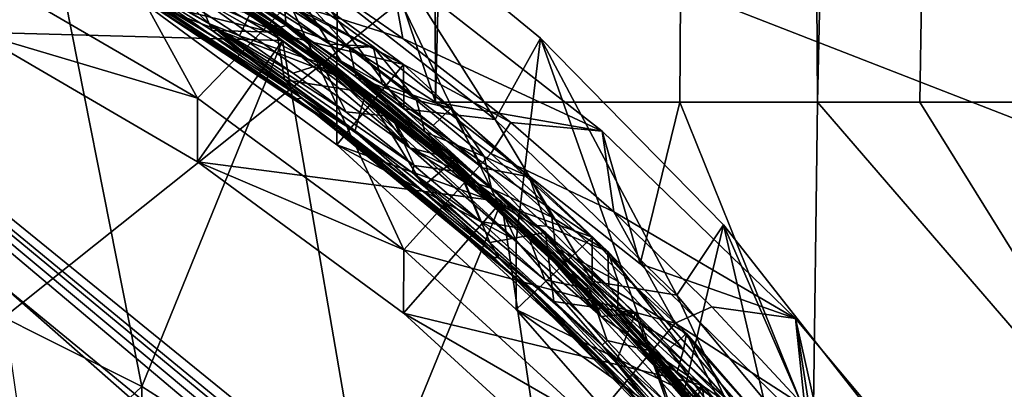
# Model space of a CAD drawing. Header units: metres. Extents: x -22 to 22, y 0 to 204.
# Tile 162 of 256: x 5.47 to 10.08, y 25.32 to 27.05. Entities that reach past the tile are written whole.
import ezdxf

# ---------------------------------------------------------------- set-up
doc = ezdxf.new("R2010")
doc.units = ezdxf.units.M
doc.layers.add('solid_002_SW0002', color=7, linetype='CONTINUOUS')
doc.layers.add('solid_002_SW0002_01', color=7, linetype='CONTINUOUS')

msp = doc.modelspace()

# ---------------------------------------------------------------- linework, layer by layer
at = {"layer": 'solid_002_SW0002'}
for points in [[(7.330033, 6.201028, 222.337723), (-0.000125, 6.009099, 222.530045), (-0.000125, 39.062069, 222.530045)], [(7.539723, 6.213904, 222.33223), (7.330033, 6.201028, 222.337723), (-0.000125, 39.062069, 222.530045)], [(7.745979, 6.240901, 222.326813), (7.539723, 6.213904, 222.33223), (-0.000125, 39.062069, 222.530045)], [(7.948801, 6.282018, 222.321487), (7.745979, 6.240901, 222.326813), (-0.000125, 39.062069, 222.530045)], [(8.148396, 6.337333, 222.316254), (7.948801, 6.282018, 222.321487), (-0.000125, 39.062069, 222.530045)], [(8.346459, 6.407481, 222.311066), (8.148396, 6.337333, 222.316254), (-0.000125, 39.062069, 222.530045)], [(8.540717, 6.491611, 222.305969), (8.346459, 6.407481, 222.311066), (-0.000125, 39.062069, 222.530045)], [(8.727814, 6.588467, 222.301056), (8.540717, 6.491611, 222.305969), (-0.000125, 39.062069, 222.530045)], [(8.906004, 6.697614, 222.296387), (8.727814, 6.588467, 222.301056), (-0.000125, 39.062069, 222.530045)], [(9.077606, 6.820176, 222.29187), (8.906004, 6.697614, 222.296387), (-0.000125, 39.062069, 222.530045)], [(9.240612, 6.954489, 222.287598), (9.077606, 6.820176, 222.29187), (-0.000125, 39.062069, 222.530045)], [(9.392625, 7.09867, 222.283615), (9.240612, 6.954489, 222.287598), (-0.000125, 39.062069, 222.530045)], [(9.533943, 7.253393, 222.279907), (9.392625, 7.09867, 222.283615), (-0.000125, 39.062069, 222.530045)], [(9.665215, 7.418948, 222.276459), (9.533943, 7.253393, 222.279907), (-0.000125, 39.062069, 222.530045)], [(9.784578, 7.59288, 222.273331), (9.665215, 7.418948, 222.276459), (-0.000125, 39.062069, 222.530045)], [(9.89038, 7.773118, 222.270554), (9.784578, 7.59288, 222.273331), (-0.000125, 39.062069, 222.530045)], [(9.983701, 7.961953, 222.268112), (9.89038, 7.773118, 222.270554), (-0.000125, 39.062069, 222.530045)], [(10.064153, 8.15771, 222.265991), (9.983701, 7.961953, 222.268112), (-0.000125, 39.062069, 222.530045)], [(10.130554, 8.357121, 222.264252), (10.064153, 8.15771, 222.265991), (-0.000125, 39.062069, 222.530045)], [(10.182102, 8.557965, 222.262894), (10.130554, 8.357121, 222.264252), (-0.000125, 39.062069, 222.530045)], [(10.219395, 8.761897, 222.261917), (10.182102, 8.557965, 222.262894), (-0.000125, 39.062069, 222.530045)], [(10.242505, 8.96912, 222.261322), (10.219395, 8.761897, 222.261917), (-0.000125, 39.062069, 222.530045)], [(10.251433, 9.179632, 222.261078), (10.242505, 8.96912, 222.261322), (-0.000125, 39.062069, 222.530045)], [(10.452456, 38.787868, 222.255814), (10.251433, 9.179632, 222.261078), (-0.000125, 39.062069, 222.530045)], [(15.431576, 33.648762, 223.952362), (-15.431306, 33.548271, 223.951843), (-15.319921, 9.159238, 223.824142)], [(13.76998, 25.168377, 212.837036), (13.809333, 30.964565, 211.285019), (0, 30.521685, 211.029327)], [(13.718916, 19.254997, 214.420135), (13.730619, 19.372248, 214.389038), (0, 30.521685, 211.029327)], [(13.705417, 19.199886, 214.43454), (13.718916, 19.254997, 214.420135), (0, 30.521685, 211.029327)], [(13.675447, 19.118711, 214.45549), (13.705417, 19.199886, 214.43454), (0, 30.521685, 211.029327)], [(5.609299, 25.108162, 207.821136), (0.818824, 25.448992, 207.729813), (-3.82183, 26.171759, 207.536148)], [(5.187891, 25.410688, 207.740067), (5.609299, 25.108162, 207.821136), (-3.82183, 26.171759, 207.536148)]]:
    msp.add_3dface(points, dxfattribs=at)
at = {"layer": 'solid_002_SW0002_01'}
for points in [[(6.472178, 27.265303, 203.126572), (7.177876, 87.865463, 202.884537), (7.415807, 26.660225, 203.381149)], [(7.177876, 87.865463, 202.884537), (8.921941, 87.865463, 203.380829), (7.415807, 26.660225, 203.381149)], [(8.921941, 87.865463, 203.380829), (8.56125, 26.66, 203.730957), (7.415807, 26.660225, 203.381149)], [(8.921941, 87.865463, 203.380829), (9.205942, 26.66, 203.952637), (8.56125, 26.66, 203.730957)], [(8.921941, 87.865463, 203.380829), (10.630569, 87.865463, 203.982971), (9.205942, 26.66, 203.952637)], [(10.630569, 87.865463, 203.982971), (9.686007, 26.66, 204.129562), (9.205942, 26.66, 203.952637)], [(10.630569, 87.865463, 203.982971), (10.788005, 26.66, 204.575409), (9.686007, 26.66, 204.129562)], [(15.431576, 33.648762, 223.952362), (-15.319921, 9.159238, 223.824142), (15.31992, 9.159238, 223.824142)], [(13.634567, 19.043512, 214.474518), (0, 30.521685, 211.029327), (5.372146, 25.811569, 212.437042)], [(13.76998, 25.168377, 212.837036), (0, 30.521685, 211.029327), (13.730619, 19.372248, 214.389038)], [(13.675447, 19.118711, 214.45549), (0, 30.521685, 211.029327), (13.634567, 19.043512, 214.474518)], [(4.91412, 25.889917, 196.155457), (4.417865, 28.116137, 203.650497), (5.589545, 27.592833, 203.790726)], [(5.257773, 27.284222, 205.06398), (5.718178, 27.735399, 205.274658), (6.299302, 26.678919, 205.226166)], [(6.299302, 26.678919, 205.226166), (5.718178, 27.735399, 205.274658), (6.731021, 27.125391, 205.43811)], [(6.952633, 26.782927, 209.960571), (6.02741, 27.463961, 209.778091), (6.959676, 27.73785, 209.704697)], [(7.695002, 26.578527, 207.728653), (6.959676, 27.73785, 209.704697), (6.759531, 27.310246, 207.532593)], [(7.793423, 26.011929, 210.16716), (6.952633, 26.782927, 209.960571), (6.959676, 27.73785, 209.704697)], [(7.793423, 26.011929, 210.16716), (6.959676, 27.73785, 209.704697), (7.908118, 26.960035, 209.913116)], [(7.695002, 26.578527, 207.728653), (7.908118, 26.960035, 209.913116), (6.959676, 27.73785, 209.704697)], [(5.57813, 27.46109, 205.866898), (5.345778, 27.616922, 205.8591), (6.353292, 27.027967, 206.001007)], [(6.353292, 27.027967, 206.001007), (5.345778, 27.616922, 205.8591), (6.237806, 27.140127, 205.995392)], [(5.663916, 27.639334, 206.721344), (6.647493, 27.020693, 206.87114), (5.705055, 27.633141, 206.692307)], [(5.973515, 27.45355, 206.801407), (6.647493, 27.020693, 206.87114), (5.663916, 27.639334, 206.721344)], [(5.705055, 27.633141, 206.692307), (6.688585, 27.010372, 206.843201), (6.035545, 27.46541, 206.710022)], [(6.647493, 27.020693, 206.87114), (6.688585, 27.010372, 206.843201), (5.705055, 27.633141, 206.692307)], [(5.256834, 26.986982, 203.953064), (5.589545, 27.592833, 203.790726), (4.154918, 27.479128, 203.821182)], [(6.038119, 25.328268, 196.305954), (4.91412, 25.889917, 196.155457), (5.589545, 27.592833, 203.790726)], [(5.256834, 26.986982, 203.953064), (6.698526, 26.948168, 203.963455), (5.589545, 27.592833, 203.790726)], [(6.038119, 25.328268, 196.305954), (5.589545, 27.592833, 203.790726), (6.698526, 26.948168, 203.963455)], [(6.794494, 26.925333, 206.995667), (5.818833, 27.561754, 206.841248), (6.399143, 27.224642, 206.957596)], [(6.794494, 26.925333, 206.995667), (5.832278, 27.542578, 206.815506), (5.818833, 27.561754, 206.841248)], [(6.794494, 26.925333, 206.995667), (6.350261, 27.221434, 206.893204), (5.832278, 27.542578, 206.815506)], [(6.027303, 27.140503, 208.570663), (7.266083, 26.835861, 208.652298), (6.300068, 27.545227, 208.462219)], [(6.299302, 27.338907, 207.689285), (6.300068, 27.545227, 208.462219), (7.266083, 26.835861, 208.652298)], [(6.399143, 27.224642, 206.957596), (6.000008, 27.51033, 206.917923), (6.97191, 26.852671, 207.07785)], [(6.97191, 26.852671, 207.07785), (6.000008, 27.51033, 206.917923), (6.919721, 26.931204, 207.080276)], [(6.000008, 27.51033, 206.917923), (6.668704, 27.112377, 207.036102), (6.919721, 26.931204, 207.080276)], [(6.688585, 27.010372, 206.843201), (6.37857, 27.248867, 206.762512), (6.035545, 27.46541, 206.710022)], [(6.567189, 26.850782, 206.014496), (5.57813, 27.46109, 205.866898), (6.353292, 27.027967, 206.001007)], [(6.058761, 27.158159, 205.905121), (5.57813, 27.46109, 205.866898), (6.567189, 26.850782, 206.014496)], [(5.973515, 27.45355, 206.801407), (6.935858, 26.804062, 206.95929), (6.647493, 27.020693, 206.87114)], [(6.848457, 26.874155, 206.977753), (6.935858, 26.804062, 206.95929), (5.973515, 27.45355, 206.801407)], [(6.350261, 27.221434, 206.893204), (6.848457, 26.874155, 206.977753), (5.973515, 27.45355, 206.801407)], [(6.027303, 27.140503, 208.570663), (6.02741, 27.463961, 209.778091), (6.952633, 26.782927, 209.960571)], [(7.266963, 26.628372, 207.879669), (6.299302, 27.338907, 207.689285), (7.266083, 26.835861, 208.652298)], [(6.759531, 27.310246, 207.532593), (6.299302, 27.338907, 207.689285), (7.266963, 26.628372, 207.879669)], [(5.256834, 26.986982, 203.953064), (5.257773, 27.284222, 205.06398), (6.299302, 26.678919, 205.226166)], [(5.789222, 27.307978, 205.767715), (6.766054, 26.676094, 205.920975), (5.81098, 27.312523, 205.736099)], [(5.893626, 27.24115, 205.819138), (6.766054, 26.676094, 205.920975), (5.789222, 27.307978, 205.767715)], [(5.81098, 27.312523, 205.736099), (6.788821, 26.67852, 205.889938), (6.023132, 27.212927, 205.737366)], [(6.766054, 26.676094, 205.920975), (6.788821, 26.67852, 205.889938), (5.81098, 27.312523, 205.736099)], [(5.832742, 27.280903, 205.839996), (6.350715, 26.95973, 205.917694), (5.893626, 27.24115, 205.819138)], [(6.058761, 27.158159, 205.905121), (6.350715, 26.95973, 205.917694), (5.832742, 27.280903, 205.839996)], [(7.199987, 27.303221, 205.162415), (6.472178, 27.265303, 203.126572), (7.415807, 26.660225, 203.381149)], [(6.731021, 27.125391, 205.43811), (6.733151, 27.324919, 205.156601), (7.26198, 26.95784, 205.254959)], [(7.26198, 26.95784, 205.254959), (6.733151, 27.324919, 205.156601), (7.199987, 27.303221, 205.162415)], [(7.695002, 26.578527, 207.728653), (6.759531, 27.310246, 207.532593), (7.266963, 26.628372, 207.879669)], [(7.199987, 27.303221, 205.162415), (7.415807, 26.660225, 203.381149), (8.197409, 26.523388, 205.371368)], [(7.26198, 26.95784, 205.254959), (7.199987, 27.303221, 205.162415), (8.197409, 26.523388, 205.371368)], [(5.893626, 27.24115, 205.819138), (6.860162, 26.600412, 205.974747), (6.766054, 26.676094, 205.920975)], [(6.848903, 26.612421, 206.002258), (6.860162, 26.600412, 205.974747), (5.893626, 27.24115, 205.819138)], [(6.350715, 26.95973, 205.917694), (6.848903, 26.612421, 206.002258), (5.893626, 27.24115, 205.819138)], [(6.023132, 27.212927, 205.737366), (6.368877, 26.995239, 205.7901), (6.260001, 27.241756, 205.62262)], [(6.260001, 27.241756, 205.62262), (6.67212, 26.987289, 205.675262), (6.31768, 27.141747, 205.723328)], [(6.368877, 26.995239, 205.7901), (6.67212, 26.987289, 205.675262), (6.260001, 27.241756, 205.62262)], [(6.37857, 27.248867, 206.762512), (6.714852, 27.019394, 206.818344), (6.705149, 27.134886, 206.72641)], [(6.688585, 27.010372, 206.843201), (6.714852, 27.019394, 206.818344), (6.37857, 27.248867, 206.762512)], [(6.788821, 26.67852, 205.889938), (6.368877, 26.995239, 205.7901), (6.023132, 27.212927, 205.737366)], [(6.794494, 26.925333, 206.995667), (6.848457, 26.874155, 206.977753), (6.350261, 27.221434, 206.893204)], [(6.794494, 26.925333, 206.995667), (6.399143, 27.224642, 206.957596), (7.344452, 26.523674, 207.128708)], [(7.344452, 26.523674, 207.128708), (6.399143, 27.224642, 206.957596), (6.97191, 26.852671, 207.07785)], [(6.668704, 27.112377, 207.036102), (6.759865, 27.188046, 207.077469), (6.919721, 26.931204, 207.080276)], [(6.759865, 27.188046, 207.077469), (6.705149, 27.134886, 206.72641), (7.01289, 26.912632, 206.78067)], [(7.122823, 26.920965, 207.1427), (6.759865, 27.188046, 207.077469), (7.01289, 26.912632, 206.78067)], [(6.919721, 26.931204, 207.080276), (6.759865, 27.188046, 207.077469), (7.122823, 26.920965, 207.1427)], [(7.021754, 26.495293, 206.066406), (6.058761, 27.158159, 205.905121), (6.567189, 26.850782, 206.014496)], [(7.021754, 26.495293, 206.066406), (6.350715, 26.95973, 205.917694), (6.058761, 27.158159, 205.905121)], [(6.31768, 27.141747, 205.723328), (7.295351, 26.446812, 205.909531), (6.547027, 27.074636, 206.070847)], [(7.08891, 26.705275, 205.734421), (7.295351, 26.446812, 205.909531), (6.31768, 27.141747, 205.723328)], [(6.67212, 26.987289, 205.675262), (7.08891, 26.705275, 205.734421), (6.31768, 27.141747, 205.723328)], [(6.952606, 26.459421, 208.753159), (6.027303, 27.140503, 208.570663), (6.952633, 26.782927, 209.960571)], [(6.952606, 26.459421, 208.753159), (7.266083, 26.835861, 208.652298), (6.027303, 27.140503, 208.570663)], [(6.237806, 27.140127, 205.995392), (6.547027, 27.074636, 206.070847), (6.496058, 26.970999, 206.036453)], [(6.353292, 27.027967, 206.001007), (6.237806, 27.140127, 205.995392), (6.496058, 26.970999, 206.036453)], [(6.299302, 26.678919, 205.226166), (6.731021, 27.125391, 205.43811), (7.266963, 25.968384, 205.416565)], [(6.714852, 27.019394, 206.818344), (7.01289, 26.912632, 206.78067), (6.705149, 27.134886, 206.72641)], [(6.731021, 27.125391, 205.43811), (7.26198, 26.95784, 205.254959), (7.769474, 26.564013, 205.360489)], [(7.674756, 26.41951, 205.627243), (6.731021, 27.125391, 205.43811), (7.769474, 26.564013, 205.360489)], [(7.266963, 25.968384, 205.416565), (6.731021, 27.125391, 205.43811), (7.674756, 26.41951, 205.627243)], [(6.496058, 26.970999, 206.036453), (6.547027, 27.074636, 206.070847), (6.883744, 26.839193, 206.128235)], [(7.295351, 26.446812, 205.909531), (6.883744, 26.839193, 206.128235), (6.547027, 27.074636, 206.070847)], [(6.567189, 26.850782, 206.014496), (6.353292, 27.027967, 206.001007), (7.306473, 26.330051, 206.171326)], [(6.353292, 27.027967, 206.001007), (6.496058, 26.970999, 206.036453), (6.748545, 26.795757, 206.079117)], [(6.353292, 27.027967, 206.001007), (6.748545, 26.795757, 206.079117), (6.995217, 26.61454, 206.123337)], [(7.306473, 26.330051, 206.171326), (6.353292, 27.027967, 206.001007), (7.315805, 26.363188, 206.184845)], [(6.353292, 27.027967, 206.001007), (6.995217, 26.61454, 206.123337), (7.315805, 26.363188, 206.184845)], [(6.647493, 27.020693, 206.87114), (7.57797, 26.291382, 207.049545), (6.688585, 27.010372, 206.843201)], [(6.935858, 26.804062, 206.95929), (7.57797, 26.291382, 207.049545), (6.647493, 27.020693, 206.87114)], [(6.688585, 27.010372, 206.843201), (7.618886, 26.276613, 207.022766), (6.714852, 27.019394, 206.818344)], [(7.57797, 26.291382, 207.049545), (7.618886, 26.276613, 207.022766), (6.688585, 27.010372, 206.843201)], [(6.714852, 27.019394, 206.818344), (7.044232, 26.776854, 206.877548), (7.01289, 26.912632, 206.78067)], [(7.618886, 26.276613, 207.022766), (7.044232, 26.776854, 206.877548), (6.714852, 27.019394, 206.818344)], [(6.300061, 26.380547, 204.115555), (6.698526, 26.948168, 203.963455), (5.256834, 26.986982, 203.953064)], [(6.300061, 26.380547, 204.115555), (5.256834, 26.986982, 203.953064), (6.299302, 26.678919, 205.226166)], [(7.021754, 26.495293, 206.066406), (6.848903, 26.612421, 206.002258), (6.350715, 26.95973, 205.917694)], [(6.368877, 26.995239, 205.7901), (6.707376, 26.764711, 205.846191), (6.67212, 26.987289, 205.675262)], [(6.788821, 26.67852, 205.889938), (6.707376, 26.764711, 205.846191), (6.368877, 26.995239, 205.7901)], [(6.496058, 26.970999, 206.036453), (6.883744, 26.839193, 206.128235), (6.748545, 26.795757, 206.079117)], [(6.707376, 26.764711, 205.846191), (7.08891, 26.705275, 205.734421), (6.67212, 26.987289, 205.675262)], [(7.769474, 26.564013, 205.360489), (7.26198, 26.95784, 205.254959), (8.197409, 26.523388, 205.371368)], [(8.546165, 25.756367, 207.948944), (7.908118, 26.960035, 209.913116), (7.695002, 26.578527, 207.728653)], [(8.545526, 25.15506, 210.396759), (7.793423, 26.011929, 210.16716), (7.908118, 26.960035, 209.913116)], [(8.545526, 25.15506, 210.396759), (7.908118, 26.960035, 209.913116), (8.765536, 26.085392, 210.147476)], [(8.546165, 25.756367, 207.948944), (8.765536, 26.085392, 210.147476), (7.908118, 26.960035, 209.913116)], [(7.094193, 24.654846, 196.486404), (6.038119, 25.328268, 196.305954), (6.698526, 26.948168, 203.963455)], [(6.300061, 26.380547, 204.115555), (7.72555, 26.193993, 204.165543), (6.698526, 26.948168, 203.963455)], [(7.094193, 24.654846, 196.486404), (6.698526, 26.948168, 203.963455), (7.72555, 26.193993, 204.165543)], [(7.716221, 26.177193, 207.178894), (6.794494, 26.925333, 206.995667), (7.344452, 26.523674, 207.128708)], [(7.716221, 26.177193, 207.178894), (6.848457, 26.874155, 206.977753), (6.794494, 26.925333, 206.995667)], [(6.919721, 26.931204, 207.080276), (7.122823, 26.920965, 207.1427), (7.16508, 26.743788, 207.126083)], [(6.97191, 26.852671, 207.07785), (6.919721, 26.931204, 207.080276), (7.16508, 26.743788, 207.126083)], [(7.122823, 26.920965, 207.1427), (7.01289, 26.912632, 206.78067), (7.326935, 26.669264, 206.84024)], [(7.044232, 26.776854, 206.877548), (7.326935, 26.669264, 206.84024), (7.01289, 26.912632, 206.78067)], [(7.487228, 26.629696, 207.214096), (7.122823, 26.920965, 207.1427), (7.326935, 26.669264, 206.84024)], [(7.16508, 26.743788, 207.126083), (7.122823, 26.920965, 207.1427), (7.487228, 26.629696, 207.214096)], [(7.716221, 26.177193, 207.178894), (7.326339, 26.501476, 207.068893), (6.848457, 26.874155, 206.977753)], [(6.848457, 26.874155, 206.977753), (7.326339, 26.501476, 207.068893), (6.935858, 26.804062, 206.95929)], [(7.021754, 26.495293, 206.066406), (6.567189, 26.850782, 206.014496), (7.503106, 26.130211, 206.190659)], [(7.503106, 26.130211, 206.190659), (6.567189, 26.850782, 206.014496), (7.306473, 26.330051, 206.171326)], [(6.748545, 26.795757, 206.079117), (6.883744, 26.839193, 206.128235), (6.995217, 26.61454, 206.123337)], [(7.295351, 26.446812, 205.909531), (7.211516, 26.592155, 206.188675), (6.883744, 26.839193, 206.128235)], [(6.995217, 26.61454, 206.123337), (6.883744, 26.839193, 206.128235), (7.211516, 26.592155, 206.188675)], [(6.952606, 26.459421, 208.753159), (8.149956, 26.027376, 208.868927), (7.266083, 26.835861, 208.652298)], [(7.344452, 26.523674, 207.128708), (6.97191, 26.852671, 207.07785), (7.887894, 26.082397, 207.266785)], [(6.97191, 26.852671, 207.07785), (7.16508, 26.743788, 207.126083), (7.404009, 26.550816, 207.173355)], [(7.887894, 26.082397, 207.266785), (6.97191, 26.852671, 207.07785), (7.636657, 26.352295, 207.222092)], [(6.97191, 26.852671, 207.07785), (7.404009, 26.550816, 207.173355), (7.636657, 26.352295, 207.222092)], [(7.266963, 26.628372, 207.879669), (7.266083, 26.835861, 208.652298), (8.149956, 26.027376, 208.868927)], [(6.935858, 26.804062, 206.95929), (7.843507, 26.043917, 207.14566), (7.57797, 26.291382, 207.049545)], [(7.326339, 26.501476, 207.068893), (7.843507, 26.043917, 207.14566), (6.935858, 26.804062, 206.95929)], [(6.952606, 26.459421, 208.753159), (6.952633, 26.782927, 209.960571), (7.793423, 26.011929, 210.16716)], [(7.044232, 26.776854, 206.877548), (7.365864, 26.521729, 206.939987), (7.326935, 26.669264, 206.84024)], [(7.618886, 26.276613, 207.022766), (7.365864, 26.521729, 206.939987), (7.044232, 26.776854, 206.877548)], [(6.707376, 26.764711, 205.846191), (7.037808, 26.521769, 205.905487), (7.08891, 26.705275, 205.734421)], [(6.788821, 26.67852, 205.889938), (7.037808, 26.521769, 205.905487), (6.707376, 26.764711, 205.846191)], [(7.16508, 26.743788, 207.126083), (7.487228, 26.629696, 207.214096), (7.404009, 26.550816, 207.173355)], [(7.037808, 26.521769, 205.905487), (7.358851, 26.267469, 205.967743), (7.08891, 26.705275, 205.734421)], [(7.08891, 26.705275, 205.734421), (7.50907, 26.393559, 205.800598), (7.295351, 26.446812, 205.909531)], [(7.358851, 26.267469, 205.967743), (7.50907, 26.393559, 205.800598), (7.08891, 26.705275, 205.734421)], [(6.300061, 26.380547, 204.115555), (6.299302, 26.678919, 205.226166), (7.266963, 25.968384, 205.416565)], [(6.766054, 26.676094, 205.920975), (7.689345, 25.93292, 206.102951), (6.788821, 26.67852, 205.889938)], [(6.860162, 26.600412, 205.974747), (7.689345, 25.93292, 206.102951), (6.766054, 26.676094, 205.920975)], [(6.788821, 26.67852, 205.889938), (7.712999, 25.933048, 206.072525), (7.037808, 26.521769, 205.905487)], [(7.689345, 25.93292, 206.102951), (7.712999, 25.933048, 206.072525), (6.788821, 26.67852, 205.889938)], [(7.487228, 26.629696, 207.214096), (7.326935, 26.669264, 206.84024), (7.644381, 26.404781, 206.905167)], [(7.365864, 26.521729, 206.939987), (7.644381, 26.404781, 206.905167), (7.326935, 26.669264, 206.84024)], [(8.374306, 25.902437, 203.681656), (7.415807, 26.660225, 203.381149), (8.56125, 26.66, 203.730957)], [(8.197409, 26.523388, 205.371368), (7.415807, 26.660225, 203.381149), (8.374306, 25.902437, 203.681656)], [(8.374306, 25.902437, 203.681656), (8.56125, 26.66, 203.730957), (9.186213, 25.111727, 203.962601)], [(9.186213, 25.111727, 203.962601), (8.56125, 26.66, 203.730957), (9.205942, 26.66, 203.952637)], [(9.186213, 25.111727, 203.962601), (9.205942, 26.66, 203.952637), (10.921835, 24.672855, 204.656799)], [(10.921835, 24.672855, 204.656799), (9.205942, 26.66, 203.952637), (9.686007, 26.66, 204.129562)], [(10.921835, 24.672855, 204.656799), (9.686007, 26.66, 204.129562), (10.788005, 26.66, 204.575409)], [(6.848903, 26.612421, 206.002258), (7.326783, 26.239706, 206.093414), (6.860162, 26.600412, 205.974747)], [(7.021754, 26.495293, 206.066406), (7.326783, 26.239706, 206.093414), (6.848903, 26.612421, 206.002258)], [(6.860162, 26.600412, 205.974747), (7.77284, 25.849016, 206.158859), (7.689345, 25.93292, 206.102951)], [(7.326783, 26.239706, 206.093414), (7.77284, 25.849016, 206.158859), (6.860162, 26.600412, 205.974747)], [(6.995217, 26.61454, 206.123337), (7.211516, 26.592155, 206.188675), (7.315805, 26.363188, 206.184845)], [(7.295351, 26.446812, 205.909531), (7.529854, 26.333883, 206.252075), (7.211516, 26.592155, 206.188675)], [(7.315805, 26.363188, 206.184845), (7.211516, 26.592155, 206.188675), (7.529854, 26.333883, 206.252075)], [(8.149389, 25.820961, 208.096008), (7.266963, 26.628372, 207.879669), (8.149956, 26.027376, 208.868927)], [(7.695002, 26.578527, 207.728653), (7.266963, 26.628372, 207.879669), (8.149389, 25.820961, 208.096008)], [(7.404009, 26.550816, 207.173355), (7.487228, 26.629696, 207.214096), (7.636657, 26.352295, 207.222092)], [(7.853933, 26.310696, 207.292511), (7.487228, 26.629696, 207.214096), (7.644381, 26.404781, 206.905167)], [(7.636657, 26.352295, 207.222092), (7.487228, 26.629696, 207.214096), (7.853933, 26.310696, 207.292511)], [(7.674756, 26.41951, 205.627243), (7.769474, 26.564013, 205.360489), (8.251688, 26.146231, 205.472427)], [(8.546165, 25.756367, 207.948944), (7.695002, 26.578527, 207.728653), (8.149389, 25.820961, 208.096008)], [(8.251688, 26.146231, 205.472427), (7.769474, 26.564013, 205.360489), (8.197409, 26.523388, 205.371368)], [(7.712999, 25.933048, 206.072525), (7.358851, 26.267469, 205.967743), (7.037808, 26.521769, 205.905487)], [(7.716221, 26.177193, 207.178894), (8.219718, 25.681187, 207.27063), (7.326339, 26.501476, 207.068893)], [(7.326339, 26.501476, 207.068893), (8.219718, 25.681187, 207.27063), (7.843507, 26.043917, 207.14566)], [(7.716221, 26.177193, 207.178894), (7.344452, 26.523674, 207.128708), (8.226822, 25.713276, 207.328049)], [(8.226822, 25.713276, 207.328049), (7.344452, 26.523674, 207.128708), (7.887894, 26.082397, 207.266785)], [(7.365864, 26.521729, 206.939987), (7.678193, 26.25514, 207.005402), (7.644381, 26.404781, 206.905167)], [(7.618886, 26.276613, 207.022766), (7.678193, 26.25514, 207.005402), (7.365864, 26.521729, 206.939987)], [(8.197409, 26.523388, 205.371368), (8.374306, 25.902437, 203.681656), (9.103659, 25.64748, 205.606079)], [(8.251688, 26.146231, 205.472427), (8.197409, 26.523388, 205.371368), (9.103659, 25.64748, 205.606079)], [(7.793458, 25.688364, 208.959763), (6.952606, 26.459421, 208.753159), (7.793423, 26.011929, 210.16716)], [(7.793458, 25.688364, 208.959763), (8.149956, 26.027376, 208.868927), (6.952606, 26.459421, 208.753159)], [(7.928198, 25.720766, 206.256424), (7.021754, 26.495293, 206.066406), (7.503106, 26.130211, 206.190659)], [(7.928198, 25.720766, 206.256424), (7.326783, 26.239706, 206.093414), (7.021754, 26.495293, 206.066406)], [(7.266963, 25.968384, 205.416565), (7.674756, 26.41951, 205.627243), (8.539694, 25.625004, 205.840134)], [(7.295351, 26.446812, 205.909531), (8.19174, 25.65621, 206.121368), (7.529854, 26.333883, 206.252075)], [(7.93197, 26.049057, 205.874481), (8.19174, 25.65621, 206.121368), (7.295351, 26.446812, 205.909531)], [(7.50907, 26.393559, 205.800598), (7.93197, 26.049057, 205.874481), (7.295351, 26.446812, 205.909531)], [(7.853933, 26.310696, 207.292511), (7.644381, 26.404781, 206.905167), (7.960675, 26.12097, 206.975006)], [(7.678193, 26.25514, 207.005402), (7.960675, 26.12097, 206.975006), (7.644381, 26.404781, 206.905167)], [(8.539694, 25.625004, 205.840134), (7.674756, 26.41951, 205.627243), (8.251688, 26.146231, 205.472427)], [(7.266074, 25.671183, 204.305618), (7.72555, 26.193993, 204.165543), (6.300061, 26.380547, 204.115555)], [(7.266074, 25.671183, 204.305618), (6.300061, 26.380547, 204.115555), (7.266963, 25.968384, 205.416565)], [(7.306473, 26.330051, 206.171326), (7.315805, 26.363188, 206.184845), (7.62682, 26.100798, 206.249222)], [(7.315805, 26.363188, 206.184845), (7.529854, 26.333883, 206.252075), (7.62682, 26.100798, 206.249222)], [(7.358851, 26.267469, 205.967743), (7.669806, 26.002487, 206.032791), (7.50907, 26.393559, 205.800598)], [(7.669806, 26.002487, 206.032791), (7.93197, 26.049057, 205.874481), (7.50907, 26.393559, 205.800598)], [(7.503106, 26.130211, 206.190659), (7.306473, 26.330051, 206.171326), (8.197444, 25.52133, 206.370209)], [(8.197444, 25.52133, 206.370209), (7.306473, 26.330051, 206.171326), (7.928165, 25.827425, 206.316467)], [(7.306473, 26.330051, 206.171326), (7.62682, 26.100798, 206.249222), (7.928165, 25.827425, 206.316467)], [(8.19174, 25.65621, 206.121368), (7.838289, 26.064764, 206.318283), (7.529854, 26.333883, 206.252075)], [(7.62682, 26.100798, 206.249222), (7.529854, 26.333883, 206.252075), (7.838289, 26.064764, 206.318283)], [(7.636657, 26.352295, 207.222092), (7.853933, 26.310696, 207.292511), (7.937367, 26.078873, 207.289352)], [(7.887894, 26.082397, 207.266785), (7.636657, 26.352295, 207.222092), (7.937367, 26.078873, 207.289352)], [(7.712999, 25.933048, 206.072525), (7.669806, 26.002487, 206.032791), (7.358851, 26.267469, 205.967743)], [(7.57797, 26.291382, 207.049545), (8.439528, 25.455439, 207.255539), (7.618886, 26.276613, 207.022766)], [(7.843507, 26.043917, 207.14566), (8.439528, 25.455439, 207.255539), (7.57797, 26.291382, 207.049545)], [(7.618886, 26.276613, 207.022766), (8.479464, 25.436417, 207.229889), (7.678193, 26.25514, 207.005402)], [(8.439528, 25.455439, 207.255539), (8.479464, 25.436417, 207.229889), (7.618886, 26.276613, 207.022766)], [(8.223343, 25.959858, 207.379013), (7.853933, 26.310696, 207.292511), (7.960675, 26.12097, 206.975006)], [(7.937367, 26.078873, 207.289352), (7.853933, 26.310696, 207.292511), (8.223343, 25.959858, 207.379013)], [(7.326783, 26.239706, 206.093414), (8.220136, 25.419353, 206.295166), (7.77284, 25.849016, 206.158859)], [(7.928198, 25.720766, 206.256424), (8.220136, 25.419353, 206.295166), (7.326783, 26.239706, 206.093414)], [(7.678193, 26.25514, 207.005402), (7.979726, 25.978317, 207.073502), (7.960675, 26.12097, 206.975006)], [(8.479464, 25.436417, 207.229889), (7.979726, 25.978317, 207.073502), (7.678193, 26.25514, 207.005402)], [(8.070599, 23.877132, 196.694794), (7.094193, 24.654846, 196.486404), (7.72555, 26.193993, 204.165543)], [(7.266074, 25.671183, 204.305618), (8.665387, 25.334341, 204.395889), (7.72555, 26.193993, 204.165543)], [(8.564808, 25.324032, 207.389343), (7.716221, 26.177193, 207.178894), (8.226822, 25.713276, 207.328049)], [(8.564808, 25.324032, 207.389343), (8.219718, 25.681187, 207.27063), (7.716221, 26.177193, 207.178894)], [(8.070599, 23.877132, 196.694794), (7.72555, 26.193993, 204.165543), (8.665387, 25.334341, 204.395889)], [(7.928198, 25.720766, 206.256424), (7.503106, 26.130211, 206.190659), (8.37201, 25.30192, 206.394653)], [(8.37201, 25.30192, 206.394653), (7.503106, 26.130211, 206.190659), (8.197444, 25.52133, 206.370209)], [(8.711297, 25.701994, 205.591461), (8.251688, 26.146231, 205.472427), (9.103659, 25.64748, 205.606079)], [(8.539694, 25.625004, 205.840134), (8.251688, 26.146231, 205.472427), (8.711297, 25.701994, 205.591461)], [(7.62682, 26.100798, 206.249222), (7.838289, 26.064764, 206.318283), (7.928165, 25.827425, 206.316467)], [(8.226822, 25.713276, 207.328049), (7.887894, 26.082397, 207.266785), (8.72625, 25.208368, 207.482697)], [(7.887894, 26.082397, 207.266785), (7.937367, 26.078873, 207.289352), (8.227459, 25.795368, 207.359268)], [(8.72625, 25.208368, 207.482697), (7.887894, 26.082397, 207.266785), (8.507128, 25.501581, 207.43187)], [(7.887894, 26.082397, 207.266785), (8.227459, 25.795368, 207.359268), (8.507128, 25.501581, 207.43187)], [(8.223343, 25.959858, 207.379013), (7.960675, 26.12097, 206.975006), (8.272011, 25.819672, 207.049347)], [(7.979726, 25.978317, 207.073502), (8.272011, 25.819672, 207.049347), (7.960675, 26.12097, 206.975006)], [(9.195419, 24.226557, 210.645554), (8.545526, 25.15506, 210.396759), (8.765536, 26.085392, 210.147476)], [(9.303696, 24.852772, 208.191071), (8.765536, 26.085392, 210.147476), (8.546165, 25.756367, 207.948944)], [(9.195419, 24.226557, 210.645554), (8.765536, 26.085392, 210.147476), (9.517815, 25.129511, 210.40361)], [(9.303696, 24.852772, 208.191071), (9.517815, 25.129511, 210.40361), (8.765536, 26.085392, 210.147476)], [(7.669806, 26.002487, 206.032791), (7.970479, 25.727001, 206.100586), (7.93197, 26.049057, 205.874481)], [(8.19174, 25.65621, 206.121368), (8.136439, 25.785149, 206.387192), (7.838289, 26.064764, 206.318283)], [(7.928165, 25.827425, 206.316467), (7.838289, 26.064764, 206.318283), (8.136439, 25.785149, 206.387192)], [(7.843507, 26.043917, 207.14566), (8.675418, 25.181589, 207.358582), (8.439528, 25.455439, 207.255539)], [(8.219718, 25.681187, 207.27063), (8.675418, 25.181589, 207.358582), (7.843507, 26.043917, 207.14566)], [(7.93197, 26.049057, 205.874481), (8.352704, 25.671862, 205.956192), (8.19174, 25.65621, 206.121368)], [(7.970479, 25.727001, 206.100586), (8.352704, 25.671862, 205.956192), (7.93197, 26.049057, 205.874481)], [(7.937367, 26.078873, 207.289352), (8.223343, 25.959858, 207.379013), (8.227459, 25.795368, 207.359268)], [(7.712999, 25.933048, 206.072525), (7.970479, 25.727001, 206.100586), (7.669806, 26.002487, 206.032791)], [(7.793458, 25.688364, 208.959763), (7.793423, 26.011929, 210.16716), (8.545526, 25.15506, 210.396759)], [(7.793458, 25.688364, 208.959763), (8.935862, 25.133215, 209.108521), (8.149956, 26.027376, 208.868927)], [(8.149389, 25.820961, 208.096008), (8.149956, 26.027376, 208.868927), (8.935862, 25.133215, 209.108521)], [(7.266074, 25.671183, 204.305618), (7.266963, 25.968384, 205.416565), (8.149389, 25.160973, 205.632904)], [(7.266963, 25.968384, 205.416565), (8.539694, 25.625004, 205.840134), (8.149389, 25.160973, 205.632904)], [(7.979726, 25.978317, 207.073502), (8.269678, 25.691994, 207.144135), (8.272011, 25.819672, 207.049347)], [(8.479464, 25.436417, 207.229889), (8.269678, 25.691994, 207.144135), (7.979726, 25.978317, 207.073502)], [(8.223343, 25.959858, 207.379013), (8.272011, 25.819672, 207.049347), (8.578164, 25.499582, 207.128494)], [(8.591691, 25.576397, 207.473816), (8.223343, 25.959858, 207.379013), (8.578164, 25.499582, 207.128494)], [(8.227459, 25.795368, 207.359268), (8.223343, 25.959858, 207.379013), (8.591691, 25.576397, 207.473816)], [(7.689345, 25.93292, 206.102951), (8.540673, 25.084547, 206.31218), (7.712999, 25.933048, 206.072525)], [(7.77284, 25.849016, 206.158859), (8.540673, 25.084547, 206.31218), (7.689345, 25.93292, 206.102951)], [(7.712999, 25.933048, 206.072525), (8.564881, 25.082359, 206.282379), (7.970479, 25.727001, 206.100586)], [(8.540673, 25.084547, 206.31218), (8.564881, 25.082359, 206.282379), (7.712999, 25.933048, 206.072525)], [(9.103659, 25.64748, 205.606079), (8.374306, 25.902437, 203.681656), (9.186213, 25.111727, 203.962601)], [(5.034386, 24.381632, 195.851318), (4.91412, 25.889917, 196.155457), (6.038119, 25.328268, 196.305954)], [(5.463736, 25.184349, 210.388916), (6.087224, 25.18458, 212.62442), (5.372146, 25.811569, 212.437042)], [(13.634567, 19.043512, 214.474518), (5.372146, 25.811569, 212.437042), (6.087224, 25.18458, 212.62442)], [(7.77284, 25.849016, 206.158859), (8.611641, 24.994492, 206.369736), (8.540673, 25.084547, 206.31218)], [(8.220136, 25.419353, 206.295166), (8.611641, 24.994492, 206.369736), (7.77284, 25.849016, 206.158859)], [(7.928165, 25.827425, 206.316467), (8.136439, 25.785149, 206.387192), (8.219724, 25.543085, 206.386581)], [(8.197444, 25.52133, 206.370209), (7.928165, 25.827425, 206.316467), (8.219724, 25.543085, 206.386581)], [(8.936156, 24.926256, 208.335754), (8.149389, 25.820961, 208.096008), (8.935862, 25.133215, 209.108521)], [(8.546165, 25.756367, 207.948944), (8.149389, 25.820961, 208.096008), (8.936156, 24.926256, 208.335754)], [(8.269678, 25.691994, 207.144135), (8.578164, 25.499582, 207.128494), (8.272011, 25.819672, 207.049347)], [(8.19174, 25.65621, 206.121368), (8.423961, 25.495378, 206.458771), (8.136439, 25.785149, 206.387192)], [(8.219724, 25.543085, 206.386581), (8.136439, 25.785149, 206.387192), (8.423961, 25.495378, 206.458771)], [(8.227459, 25.795368, 207.359268), (8.591691, 25.576397, 207.473816), (8.507128, 25.501581, 207.43187)], [(8.755898, 24.84409, 206.473038), (7.928198, 25.720766, 206.256424), (8.37201, 25.30192, 206.394653)], [(8.755898, 24.84409, 206.473038), (8.220136, 25.419353, 206.295166), (7.928198, 25.720766, 206.256424)], [(7.970479, 25.727001, 206.100586), (8.260503, 25.441235, 206.171082), (8.352704, 25.671862, 205.956192)], [(8.564881, 25.082359, 206.282379), (8.260503, 25.441235, 206.171082), (7.970479, 25.727001, 206.100586)], [(8.564808, 25.324032, 207.389343), (8.226822, 25.713276, 207.328049), (9.023732, 24.804834, 207.552994)], [(9.023732, 24.804834, 207.552994), (8.226822, 25.713276, 207.328049), (8.72625, 25.208368, 207.482697)], [(9.303696, 24.852772, 208.191071), (8.546165, 25.756367, 207.948944), (8.936156, 24.926256, 208.335754)], [(8.149942, 24.862703, 204.522263), (8.665387, 25.334341, 204.395889), (7.266074, 25.671183, 204.305618)], [(8.149942, 24.862703, 204.522263), (7.266074, 25.671183, 204.305618), (8.149389, 25.160973, 205.632904)], [(8.545589, 24.831451, 209.189377), (7.793458, 25.688364, 208.959763), (8.545526, 25.15506, 210.396759)], [(8.545589, 24.831451, 209.189377), (8.935862, 25.133215, 209.108521), (7.793458, 25.688364, 208.959763)], [(8.352704, 25.671862, 205.956192), (8.765082, 25.264011, 206.045395), (8.19174, 25.65621, 206.121368)], [(8.564808, 25.324032, 207.389343), (9.015927, 24.772299, 207.495682), (8.219718, 25.681187, 207.27063)], [(8.219718, 25.681187, 207.27063), (9.015927, 24.772299, 207.495682), (8.675418, 25.181589, 207.358582)], [(8.260503, 25.441235, 206.171082), (8.539774, 25.145313, 206.244247), (8.352704, 25.671862, 205.956192)], [(8.269678, 25.691994, 207.144135), (8.548148, 25.396269, 207.217239), (8.578164, 25.499582, 207.128494)], [(8.479464, 25.436417, 207.229889), (8.548148, 25.396269, 207.217239), (8.269678, 25.691994, 207.144135)], [(8.539774, 25.145313, 206.244247), (8.765082, 25.264011, 206.045395), (8.352704, 25.671862, 205.956192)], [(8.539694, 25.625004, 205.840134), (8.711297, 25.701994, 205.591461), (9.146427, 25.233572, 205.71698)], [(9.146427, 25.233572, 205.71698), (8.711297, 25.701994, 205.591461), (9.103659, 25.64748, 205.606079)], [(8.149389, 25.160973, 205.632904), (8.539694, 25.625004, 205.840134), (9.316954, 24.750031, 206.074585)], [(8.19174, 25.65621, 206.121368), (8.996862, 24.778746, 206.356491), (8.423961, 25.495378, 206.458771)], [(8.765082, 25.264011, 206.045395), (8.996862, 24.778746, 206.356491), (8.19174, 25.65621, 206.121368)], [(9.316954, 24.750031, 206.074585), (8.539694, 25.625004, 205.840134), (9.146427, 25.233572, 205.71698)], [(9.103659, 25.64748, 205.606079), (9.186213, 25.111727, 203.962601), (9.236714, 25.057064, 203.981171)], [(9.103659, 25.64748, 205.606079), (9.236714, 25.057064, 203.981171), (9.910069, 24.686022, 205.863693)], [(9.146427, 25.233572, 205.71698), (9.103659, 25.64748, 205.606079), (9.910069, 24.686022, 205.863693)], [(8.507128, 25.501581, 207.43187), (8.591691, 25.576397, 207.473816), (8.776506, 25.197235, 207.507248)], [(8.591691, 25.576397, 207.473816), (8.578164, 25.499582, 207.128494), (8.878095, 25.160021, 207.212646)], [(8.952154, 25.163342, 207.576233), (8.591691, 25.576397, 207.473816), (8.878095, 25.160021, 207.212646)], [(8.776506, 25.197235, 207.507248), (8.591691, 25.576397, 207.473816), (8.952154, 25.163342, 207.576233)], [(8.197444, 25.52133, 206.370209), (8.219724, 25.543085, 206.386581), (8.501029, 25.248104, 206.459473)], [(8.219724, 25.543085, 206.386581), (8.423961, 25.495378, 206.458771), (8.501029, 25.248104, 206.459473)], [(4.987934, 25.492632, 207.712051), (4.966728, 25.45739, 207.703751), (5.745227, 24.896395, 207.85408)], [(5.769757, 24.929241, 207.863007), (5.187891, 25.410688, 207.740067), (4.987934, 25.492632, 207.712051)], [(5.769757, 24.929241, 207.863007), (4.987934, 25.492632, 207.712051), (5.745227, 24.896395, 207.85408)], [(8.37201, 25.30192, 206.394653), (8.197444, 25.52133, 206.370209), (9.003267, 24.613125, 206.595062)], [(9.003267, 24.613125, 206.595062), (8.197444, 25.52133, 206.370209), (8.770741, 24.943872, 206.534821)], [(8.197444, 25.52133, 206.370209), (8.501029, 25.248104, 206.459473), (8.770741, 24.943872, 206.534821)], [(8.996862, 24.778746, 206.356491), (8.700517, 25.195805, 206.532898), (8.423961, 25.495378, 206.458771)], [(8.501029, 25.248104, 206.459473), (8.423961, 25.495378, 206.458771), (8.700517, 25.195805, 206.532898)], [(8.72625, 25.208368, 207.482697), (8.507128, 25.501581, 207.43187), (8.776506, 25.197235, 207.507248)], [(8.548148, 25.396269, 207.217239), (8.878095, 25.160021, 207.212646), (8.578164, 25.499582, 207.128494)], [(6.012719, 24.781231, 207.908737), (1.710919, 25.301592, 207.769302), (0.818824, 25.448992, 207.729813)], [(5.609299, 25.108162, 207.821136), (6.012719, 24.781231, 207.908737), (0.818824, 25.448992, 207.729813)], [(4.966728, 25.45739, 207.703751), (5.127586, 25.306755, 207.716156), (5.543332, 25.007929, 207.796234)], [(5.745227, 24.896395, 207.85408), (4.966728, 25.45739, 207.703751), (5.543332, 25.007929, 207.796234)], [(8.564881, 25.082359, 206.282379), (8.539774, 25.145313, 206.244247), (8.260503, 25.441235, 206.171082)], [(8.439528, 25.455439, 207.255539), (9.211303, 24.524643, 207.486359), (8.479464, 25.436417, 207.229889)], [(8.675418, 25.181589, 207.358582), (9.211303, 24.524643, 207.486359), (8.439528, 25.455439, 207.255539)], [(8.479464, 25.436417, 207.229889), (9.249667, 24.501593, 207.461792), (8.548148, 25.396269, 207.217239)], [(9.211303, 24.524643, 207.486359), (9.249667, 24.501593, 207.461792), (8.479464, 25.436417, 207.229889)], [(5.769757, 24.929241, 207.863007), (5.609299, 25.108162, 207.821136), (5.187891, 25.410688, 207.740067)], [(8.220136, 25.419353, 206.295166), (9.016296, 24.510422, 206.520218), (8.611641, 24.994492, 206.369736)], [(8.755898, 24.84409, 206.473038), (9.016296, 24.510422, 206.520218), (8.220136, 25.419353, 206.295166)], [(8.548148, 25.396269, 207.217239), (8.815308, 25.091097, 207.292847), (8.878095, 25.160021, 207.212646)], [(9.249667, 24.501593, 207.461792), (8.815308, 25.091097, 207.292847), (8.548148, 25.396269, 207.217239)], [(5.034386, 24.381632, 195.851318), (6.038119, 25.328268, 196.305954), (6.033467, 23.800858, 196.006927)], [(6.033467, 23.800858, 196.006927), (6.038119, 25.328268, 196.305954), (7.094193, 24.654846, 196.486404)], [(8.956305, 23.00387, 196.928772), (8.070599, 23.877132, 196.694794), (8.665387, 25.334341, 204.395889)], [(8.149942, 24.862703, 204.522263), (9.501096, 24.383505, 204.650665), (8.665387, 25.334341, 204.395889)], [(9.320665, 24.377769, 207.624207), (8.564808, 25.324032, 207.389343), (9.023732, 24.804834, 207.552994)], [(9.320665, 24.377769, 207.624207), (9.015927, 24.772299, 207.495682), (8.564808, 25.324032, 207.389343)], [(8.956305, 23.00387, 196.928772), (8.665387, 25.334341, 204.395889), (9.501096, 24.383505, 204.650665)]]:
    msp.add_3dface(points, dxfattribs=at)

doc.saveas('drawing.dxf')
